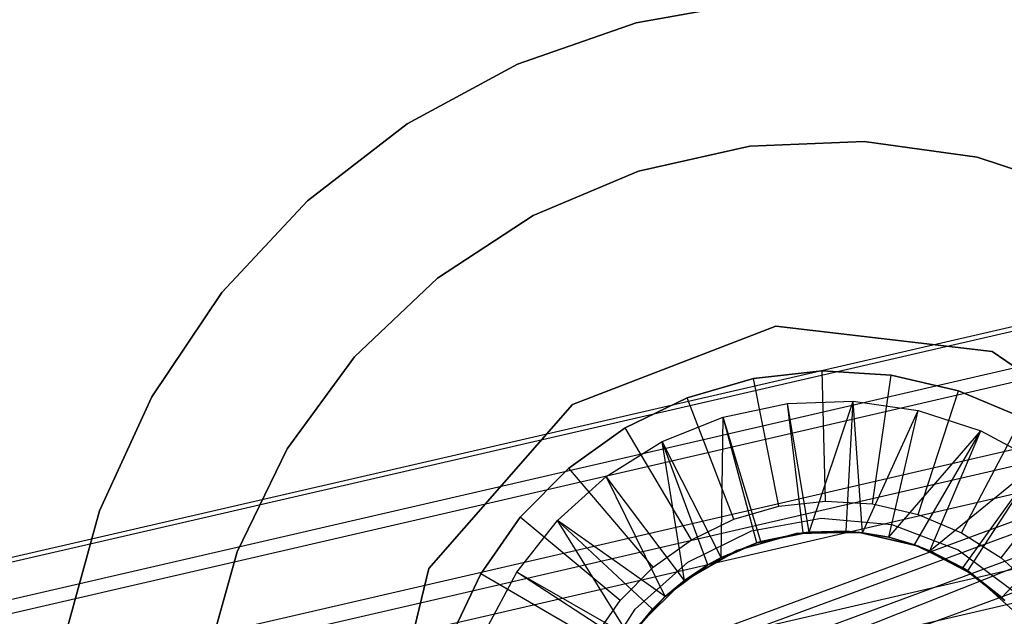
# Model space of a CAD drawing. Extents: x -38.3 to -0.1, y -39.1 to 0.
# Tile 98 of 256: x -19.422 to -19.124, y -19.486 to -19.306. Entities that reach past the tile are written whole.
import ezdxf

# ---------------------------------------------------------------- set-up
doc = ezdxf.new("R2010")
doc.units = 0
doc.header["$MEASUREMENT"] = 0
doc.layers.get('0').update_dxf_attribs({"color": 13, "linetype": 'CONTINUOUS'})

# ---------------------------------------------------------------- blocks, each defined once
blk = doc.blocks.new('ORTO_XII_A_STL')
at = {"color": 0}
for p, q in [((19.35421, 20.16517, 66.99075), (19.39165, 20.17176, 66.99075)), ((19.39165, 20.17176, 66.91201), (19.35421, 20.16517, 66.91201)), ((19.35421, 20.16517, 66.99075), (19.39165, 20.17176, 66.99075)), ((19.39165, 20.17176, 66.91201), (19.35421, 20.16517, 66.91201)), ((19.31831, 20.15265, 66.99075), (19.35421, 20.16517, 66.99075)), ((19.35421, 20.16517, 66.91201), (19.31831, 20.15265, 66.91201)), ((19.31831, 20.15265, 66.99075), (19.35421, 20.16517, 66.99075)), ((19.35421, 20.16517, 66.91201), (19.31831, 20.15265, 66.91201)), ((19.35421, 20.16517, 66.99075), (19.35421, 20.16517, 66.91201)), ((19.35421, 20.16517, 66.99075), (19.35421, 20.16517, 66.91201)), ((19.28489, 20.13454, 66.99075), (19.31831, 20.15265, 66.99075)), ((19.31831, 20.15265, 66.91201), (19.28489, 20.13454, 66.91201)), ((19.28489, 20.13454, 66.99075), (19.31831, 20.15265, 66.99075)), ((19.31831, 20.15265, 66.91201), (19.28489, 20.13454, 66.91201)), ((19.31831, 20.15265, 66.99075), (19.31831, 20.15265, 66.91201)), ((19.31831, 20.15265, 66.99075), (19.31831, 20.15265, 66.91201)), ((19.2548, 20.1113, 66.99075), (19.28489, 20.13454, 66.99075)), ((19.28489, 20.13454, 66.91201), (19.2548, 20.1113, 66.91201)), ((19.2548, 20.1113, 66.99075), (19.28489, 20.13454, 66.99075)), ((19.28489, 20.13454, 66.91201), (19.2548, 20.1113, 66.91201)), ((19.28489, 20.13454, 66.99075), (19.28489, 20.13454, 66.91201)), ((19.28489, 20.13454, 66.99075), (19.28489, 20.13454, 66.91201)), ((19.3549, 20.12029, 66.99075), (19.38865, 20.12785, 66.99075)), ((19.38865, 20.12785, 67.57342), (19.3549, 20.12029, 67.57342)), ((19.38865, 20.12785, 67.57342), (19.3549, 20.12029, 67.57342)), ((19.3549, 20.12029, 66.99075), (19.38865, 20.12785, 66.99075)), ((19.38865, 20.12785, 66.99075), (19.4232, 20.12926, 66.99075)), ((19.4232, 20.12926, 67.57342), (19.38865, 20.12785, 67.57342)), ((19.4232, 20.12926, 67.57342), (19.38865, 20.12785, 67.57342)), ((19.38865, 20.12785, 66.99075), (19.4232, 20.12926, 66.99075)), ((19.38865, 20.12785, 67.57342), (19.38865, 20.12785, 66.99075)), ((19.38865, 20.12785, 67.57342), (19.38865, 20.12785, 66.99075)), ((19.4232, 20.12926, 66.99075), (19.45746, 20.12448, 66.99075)), ((19.45746, 20.12448, 67.57342), (19.4232, 20.12926, 67.57342)), ((19.4232, 20.12926, 67.57342), (19.4232, 20.12926, 66.99075)), ((19.45746, 20.12448, 67.57342), (19.4232, 20.12926, 67.57342)), ((19.4232, 20.12926, 66.99075), (19.45746, 20.12448, 66.99075)), ((19.4232, 20.12926, 67.57342), (19.4232, 20.12926, 66.99075)), ((19.45746, 20.12448, 66.99075), (19.4903, 20.11366, 66.99075)), ((19.4903, 20.11366, 67.57342), (19.45746, 20.12448, 67.57342)), ((19.45746, 20.12448, 67.57342), (19.45746, 20.12448, 66.99075)), ((19.4903, 20.11366, 67.57342), (19.45746, 20.12448, 67.57342)), ((19.45746, 20.12448, 66.99075), (19.4903, 20.11366, 66.99075)), ((19.45746, 20.12448, 67.57342), (19.45746, 20.12448, 66.99075)), ((19.66796, 20.11929, 24.59814), (18.92393, 19.9476, 27.73382)), ((19.66796, 20.11929, 24.59814), (18.92393, 19.9476, 27.73382)), ((19.32304, 20.10682, 66.99075), (19.3549, 20.12029, 66.99075)), ((19.3549, 20.12029, 67.57342), (19.32304, 20.10682, 67.57342)), ((19.3549, 20.12029, 67.57342), (19.32304, 20.10682, 67.57342)), ((19.32304, 20.10682, 66.99075), (19.3549, 20.12029, 66.99075)), ((19.3549, 20.12029, 67.57342), (19.3549, 20.12029, 66.99075)), ((19.3549, 20.12029, 67.57342), (19.3549, 20.12029, 66.99075)), ((19.70545, 20.1153, 24.60659), (18.96138, 19.9436, 27.74216)), ((19.70545, 20.1153, 24.60659), (18.96138, 19.9436, 27.74216)), ((19.22883, 20.08354, 66.99075), (19.2548, 20.1113, 66.99075)), ((19.2548, 20.1113, 66.91201), (19.22883, 20.08354, 66.91201)), ((19.22883, 20.08354, 66.99075), (19.2548, 20.1113, 66.99075)), ((19.2548, 20.1113, 66.91201), (19.22883, 20.08354, 66.91201)), ((19.2548, 20.1113, 66.99075), (19.2548, 20.1113, 66.91201)), ((19.2548, 20.1113, 66.99075), (19.2548, 20.1113, 66.91201)), ((19.62999, 20.10913, 24.58887), (18.88601, 19.93744, 27.7246)), ((19.62999, 20.10913, 24.58887), (18.88601, 19.93744, 27.7246)), ((19.2941, 20.08789, 66.99075), (19.32304, 20.10682, 66.99075)), ((19.32304, 20.10682, 67.57342), (19.2941, 20.08789, 67.57342)), ((19.32304, 20.10682, 67.57342), (19.2941, 20.08789, 67.57342)), ((19.2941, 20.08789, 66.99075), (19.32304, 20.10682, 66.99075)), ((19.32304, 20.10682, 67.57342), (19.32304, 20.10682, 66.99075)), ((19.32304, 20.10682, 67.57342), (19.32304, 20.10682, 66.99075)), ((19.73925, 20.09849, 24.61355), (18.99518, 19.92679, 27.74894)), ((19.73925, 20.09849, 24.61355), (18.99518, 19.92679, 27.74894)), ((19.59909, 20.08653, 24.5806), (18.85518, 19.91486, 27.7163)), ((19.59909, 20.08653, 24.5806), (18.85518, 19.91486, 27.7163)), ((19.26901, 20.06409, 66.99075), (19.2941, 20.08789, 66.99075)), ((19.2941, 20.08789, 67.57342), (19.26901, 20.06409, 67.57342)), ((19.2941, 20.08789, 67.57342), (19.26901, 20.06409, 67.57342)), ((19.26901, 20.06409, 66.99075), (19.2941, 20.08789, 66.99075)), ((19.2941, 20.08789, 67.57342), (19.2941, 20.08789, 66.99075)), ((19.2941, 20.08789, 67.57342), (19.2941, 20.08789, 66.99075)), ((19.20766, 20.05197, 66.99075), (19.22883, 20.08354, 66.99075)), ((19.22883, 20.08354, 66.91201), (19.20766, 20.05197, 66.91201)), ((19.20766, 20.05197, 66.99075), (19.22883, 20.08354, 66.99075)), ((19.22883, 20.08354, 66.91201), (19.20766, 20.05197, 66.91201)), ((19.22883, 20.08354, 66.99075), (19.22883, 20.08354, 66.91201)), ((19.22883, 20.08354, 66.99075), (19.22883, 20.08354, 66.91201)), ((18.84705, 19.78147, 49.18893), (19.64153, 20.07438, 55.31332)), ((18.84705, 19.78147, 49.18893), (19.64153, 20.07438, 55.31332)), ((19.33495, 20.04961, 66.81358), (19.39651, 20.07329, 66.81358)), ((19.39651, 20.07329, 66.78209), (19.33495, 20.04961, 66.78209)), ((19.39651, 20.07329, 66.78209), (19.33495, 20.04961, 66.78209)), ((19.33495, 20.04961, 66.81358), (19.39651, 20.07329, 66.81358)), ((19.39651, 20.07329, 66.81358), (19.46202, 20.06565, 66.81358)), ((19.46202, 20.06565, 66.78209), (19.39651, 20.07329, 66.78209)), ((19.39651, 20.07329, 66.78209), (19.39651, 20.07329, 66.81358)), ((19.39651, 20.07329, 66.78209), (19.39651, 20.07329, 66.81358)), ((19.46202, 20.06565, 66.78209), (19.39651, 20.07329, 66.78209)), ((19.39651, 20.07329, 66.81358), (19.46202, 20.06565, 66.81358)), ((18.88511, 19.77772, 49.1842), (19.67969, 20.07065, 55.30881)), ((18.88511, 19.77772, 49.1842), (19.67969, 20.07065, 55.30881)), ((19.76698, 20.06864, 24.61845), (19.02294, 19.89694, 27.75363)), ((19.76698, 20.06864, 24.61845), (19.02294, 19.89694, 27.75363)), ((19.46202, 20.06565, 66.81358), (19.51648, 20.02845, 66.81358)), ((19.51648, 20.02845, 66.78209), (19.46202, 20.06565, 66.78209)), ((19.46202, 20.06565, 66.78209), (19.46202, 20.06565, 66.81358)), ((19.46202, 20.06565, 66.78209), (19.46202, 20.06565, 66.81358)), ((19.51648, 20.02845, 66.78209), (19.46202, 20.06565, 66.78209)), ((19.46202, 20.06565, 66.81358), (19.51648, 20.02845, 66.81358)), ((18.8085, 19.77105, 49.19425), (19.60294, 20.06396, 55.3187)), ((18.8085, 19.77105, 49.19425), (19.60294, 20.06396, 55.3187)), ((19.24857, 20.03619, 66.99075), (19.26901, 20.06409, 66.99075)), ((19.26901, 20.06409, 67.57342), (19.24857, 20.03619, 67.57342)), ((19.26901, 20.06409, 67.57342), (19.24857, 20.03619, 67.57342)), ((19.24857, 20.03619, 66.99075), (19.26901, 20.06409, 66.99075)), ((19.26901, 20.06409, 67.57342), (19.26901, 20.06409, 66.99075)), ((19.26901, 20.06409, 67.57342), (19.26901, 20.06409, 66.99075)), ((19.41053, 20.05977, 66.54193), (19.38976, 20.05745, 66.54193)), ((19.38976, 20.05745, 66.89626), (19.41053, 20.05977, 66.89626)), ((19.38976, 20.05745, 66.89626), (19.41053, 20.05977, 66.89626)), ((19.41053, 20.05977, 66.54193), (19.38976, 20.05745, 66.54193)), ((19.4314, 20.05854, 66.54193), (19.41053, 20.05977, 66.54193)), ((19.41053, 20.05977, 66.54193), (19.41053, 20.05977, 66.89626)), ((19.41053, 20.05977, 66.89626), (19.4314, 20.05854, 66.89626)), ((19.41053, 20.05977, 66.54193), (19.41053, 20.05977, 66.89626)), ((19.41053, 20.05977, 66.89626), (19.4314, 20.05854, 66.89626)), ((19.41157, 20.02041, 66.50256), (19.41053, 20.05977, 66.54193)), ((19.4314, 20.05854, 66.54193), (19.41053, 20.05977, 66.54193)), ((19.41157, 20.02041, 66.50256), (19.41053, 20.05977, 66.54193)), ((19.57893, 20.05647, 24.57443), (18.83507, 19.88482, 27.71003)), ((19.57893, 20.05647, 24.57443), (18.83507, 19.88482, 27.71003)), ((19.38976, 20.05745, 66.54193), (19.36968, 20.05165, 66.54193)), ((19.36968, 20.05165, 66.89626), (19.38976, 20.05745, 66.89626)), ((19.36968, 20.05165, 66.89626), (19.38976, 20.05745, 66.89626)), ((19.38976, 20.05745, 66.54193), (19.36968, 20.05165, 66.54193)), ((19.38976, 20.05745, 66.54193), (19.38976, 20.05745, 66.89626)), ((19.38976, 20.05745, 66.54193), (19.38976, 20.05745, 66.89626)), ((19.39743, 20.01883, 66.50256), (19.38976, 20.05745, 66.54193)), ((19.39743, 20.01883, 66.50256), (19.38976, 20.05745, 66.54193)), ((19.42577, 20.01958, 66.50256), (19.4314, 20.05854, 66.54193)), ((19.42577, 20.01958, 66.50256), (19.4314, 20.05854, 66.54193)), ((19.45176, 20.05381, 66.54193), (19.4314, 20.05854, 66.54193)), ((19.4314, 20.05854, 66.54193), (19.4314, 20.05854, 66.89626)), ((19.4314, 20.05854, 66.89626), (19.45176, 20.05381, 66.89626)), ((19.4314, 20.05854, 66.54193), (19.4314, 20.05854, 66.89626)), ((19.4314, 20.05854, 66.89626), (19.45176, 20.05381, 66.89626)), ((19.45176, 20.05381, 66.54193), (19.4314, 20.05854, 66.54193)), ((19.43962, 20.01636, 66.50256), (19.45176, 20.05381, 66.54193)), ((19.43962, 20.01636, 66.50256), (19.45176, 20.05381, 66.54193)), ((19.47102, 20.04571, 66.54193), (19.45176, 20.05381, 66.54193)), ((19.45176, 20.05381, 66.54193), (19.45176, 20.05381, 66.89626)), ((19.45176, 20.05381, 66.89626), (19.47102, 20.04571, 66.89626)), ((19.45176, 20.05381, 66.54193), (19.45176, 20.05381, 66.89626)), ((19.45176, 20.05381, 66.89626), (19.47102, 20.04571, 66.89626)), ((19.47102, 20.04571, 66.54193), (19.45176, 20.05381, 66.54193)), ((19.19182, 20.01741, 66.99075), (19.20766, 20.05197, 66.99075)), ((19.20766, 20.05197, 66.91201), (19.19182, 20.01741, 66.91201)), ((19.19182, 20.01741, 66.99075), (19.20766, 20.05197, 66.99075)), ((19.20766, 20.05197, 66.91201), (19.19182, 20.01741, 66.91201)), ((19.20766, 20.05197, 66.99075), (19.20766, 20.05197, 66.91201)), ((19.20766, 20.05197, 66.99075), (19.20766, 20.05197, 66.91201)), ((19.36968, 20.05165, 66.54193), (19.35087, 20.04254, 66.54193)), ((19.35087, 20.04254, 66.89626), (19.36968, 20.05165, 66.89626)), ((19.35087, 20.04254, 66.89626), (19.36968, 20.05165, 66.89626)), ((19.36968, 20.05165, 66.54193), (19.35087, 20.04254, 66.54193)), ((19.36968, 20.05165, 66.54193), (19.36968, 20.05165, 66.89626)), ((19.36968, 20.05165, 66.54193), (19.36968, 20.05165, 66.89626)), ((19.38377, 20.01489, 66.50256), (19.36968, 20.05165, 66.54193)), ((19.38377, 20.01489, 66.50256), (19.36968, 20.05165, 66.54193)), ((19.40003, 20.04992, 66.89626), (19.41992, 20.05059, 66.89626)), ((19.40003, 20.04992, 66.89626), (19.41992, 20.05059, 66.89626)), ((19.40656, 20.01103, 66.85689), (19.41992, 20.05059, 66.89626)), ((19.40656, 20.01103, 66.85689), (19.41992, 20.05059, 66.89626)), ((19.4178, 20.01127, 66.85689), (19.41992, 20.05059, 66.89626)), ((19.4178, 20.01127, 66.85689), (19.41992, 20.05059, 66.89626)), ((19.41992, 20.05059, 66.89626), (19.43963, 20.04779, 66.89626)), ((19.42274, 20.01084, 66.85689), (19.41992, 20.05059, 66.89626)), ((19.42274, 20.01084, 66.85689), (19.41992, 20.05059, 66.89626)), ((19.41992, 20.05059, 66.89626), (19.43963, 20.04779, 66.89626)), ((19.5752, 20.0471, 24.5731), (18.83137, 19.87545, 27.70866)), ((19.5752, 20.0471, 24.5731), (18.83137, 19.87545, 27.70866)), ((19.29146, 20.00003, 66.81358), (19.33495, 20.04961, 66.81358)), ((19.33495, 20.04961, 66.78209), (19.29146, 20.00003, 66.78209)), ((19.33495, 20.04961, 66.78209), (19.29146, 20.00003, 66.78209)), ((19.29146, 20.00003, 66.81358), (19.33495, 20.04961, 66.81358)), ((19.33495, 20.04961, 66.78209), (19.33495, 20.04961, 66.81358)), ((19.33495, 20.04961, 66.78209), (19.33495, 20.04961, 66.81358)), ((19.38056, 20.04581, 66.89626), (19.40003, 20.04992, 66.89626)), ((19.38056, 20.04581, 66.89626), (19.40003, 20.04992, 66.89626)), ((19.40477, 20.01084, 66.85689), (19.40003, 20.04992, 66.89626)), ((19.40477, 20.01084, 66.85689), (19.40003, 20.04992, 66.89626)), ((19.40656, 20.01103, 66.85689), (19.40003, 20.04992, 66.89626)), ((19.40656, 20.01103, 66.85689), (19.40003, 20.04992, 66.89626)), ((19.42274, 20.01084, 66.85689), (19.43963, 20.04779, 66.89626)), ((19.42274, 20.01084, 66.85689), (19.43963, 20.04779, 66.89626)), ((19.43071, 20.00944, 66.85689), (19.43963, 20.04779, 66.89626)), ((19.43071, 20.00944, 66.85689), (19.43963, 20.04779, 66.89626)), ((19.43963, 20.04779, 66.89626), (19.45855, 20.04161, 66.89626)), ((19.43963, 20.04779, 66.89626), (19.45855, 20.04161, 66.89626)), ((19.3621, 20.03839, 66.89626), (19.38056, 20.04581, 66.89626)), ((19.3621, 20.03839, 66.89626), (19.38056, 20.04581, 66.89626)), ((19.37992, 20.00328, 66.85689), (19.38056, 20.04581, 66.89626)), ((19.37992, 20.00328, 66.85689), (19.38056, 20.04581, 66.89626)), ((19.39072, 20.00774, 66.85689), (19.38056, 20.04581, 66.89626)), ((19.39072, 20.00774, 66.85689), (19.38056, 20.04581, 66.89626)), ((19.39201, 20.00815, 66.85689), (19.38056, 20.04581, 66.89626)), ((19.39201, 20.00815, 66.85689), (19.38056, 20.04581, 66.89626)), ((19.45273, 20.01084, 66.50256), (19.47102, 20.04571, 66.54193)), ((19.45273, 20.01084, 66.50256), (19.47102, 20.04571, 66.54193)), ((18.75669, 19.71804, 49.20284), (19.57158, 20.04116, 55.32392)), ((18.75669, 19.71804, 49.20284), (19.57158, 20.04116, 55.32392)), ((18.77714, 19.74824, 49.1991), (19.57158, 20.04116, 55.32392)), ((18.77714, 19.74824, 49.1991), (19.57158, 20.04116, 55.32392)), ((19.35087, 20.04254, 66.54193), (19.33386, 20.03039, 66.54193)), ((19.33386, 20.03039, 66.89626), (19.35087, 20.04254, 66.89626)), ((19.33386, 20.03039, 66.89626), (19.35087, 20.04254, 66.89626)), ((19.35087, 20.04254, 66.54193), (19.33386, 20.03039, 66.54193)), ((19.35087, 20.04254, 66.54193), (19.35087, 20.04254, 66.89626)), ((19.35087, 20.04254, 66.54193), (19.35087, 20.04254, 66.89626)), ((19.37097, 20.00869, 66.50256), (19.35087, 20.04254, 66.54193)), ((19.37097, 20.00869, 66.50256), (19.35087, 20.04254, 66.54193)), ((19.43071, 20.00944, 66.85689), (19.45855, 20.04161, 66.89626)), ((19.43071, 20.00944, 66.85689), (19.45855, 20.04161, 66.89626)), ((19.43849, 20.00718, 66.85689), (19.45855, 20.04161, 66.89626)), ((19.43849, 20.00718, 66.85689), (19.45855, 20.04161, 66.89626)), ((19.44311, 20.00539, 66.85689), (19.45855, 20.04161, 66.89626)), ((19.44311, 20.00539, 66.85689), (19.45855, 20.04161, 66.89626)), ((19.45855, 20.04161, 66.89626), (19.4761, 20.03224, 66.89626)), ((19.45855, 20.04161, 66.89626), (19.4761, 20.03224, 66.89626)), ((19.3452, 20.02787, 66.89626), (19.3621, 20.03839, 66.89626)), ((19.3452, 20.02787, 66.89626), (19.3621, 20.03839, 66.89626)), ((19.36885, 19.99639, 66.85689), (19.3621, 20.03839, 66.89626)), ((19.37597, 20.00112, 66.85689), (19.3621, 20.03839, 66.89626)), ((19.36885, 19.99639, 66.85689), (19.3621, 20.03839, 66.89626)), ((19.37597, 20.00112, 66.85689), (19.3621, 20.03839, 66.89626)), ((19.37992, 20.00328, 66.85689), (19.3621, 20.03839, 66.89626)), ((19.37992, 20.00328, 66.85689), (19.3621, 20.03839, 66.89626)), ((19.23344, 20.00509, 66.99075), (19.24857, 20.03619, 66.99075)), ((19.24857, 20.03619, 67.57342), (19.23344, 20.00509, 67.57342)), ((19.24857, 20.03619, 67.57342), (19.23344, 20.00509, 67.57342)), ((19.23344, 20.00509, 66.99075), (19.24857, 20.03619, 66.99075)), ((19.24857, 20.03619, 67.57342), (19.24857, 20.03619, 66.99075)), ((19.24857, 20.03619, 67.57342), (19.24857, 20.03619, 66.99075)), ((19.44311, 20.00539, 66.85689), (19.4761, 20.03224, 66.89626)), ((19.44311, 20.00539, 66.85689), (19.4761, 20.03224, 66.89626)), ((19.45309, 20.00022, 66.85689), (19.4761, 20.03224, 66.89626)), ((19.45309, 20.00022, 66.85689), (19.4761, 20.03224, 66.89626)), ((19.45461, 19.99925, 66.85689), (19.4761, 20.03224, 66.89626)), ((19.45461, 19.99925, 66.85689), (19.4761, 20.03224, 66.89626)), ((19.46472, 20.00319, 66.50256), (19.48864, 20.03446, 66.54193)), ((19.46472, 20.00319, 66.50256), (19.48864, 20.03446, 66.54193)), ((19.33386, 20.03039, 66.54193), (19.31916, 20.01553, 66.54193)), ((19.31916, 20.01553, 66.89626), (19.33386, 20.03039, 66.89626)), ((19.31916, 20.01553, 66.89626), (19.33386, 20.03039, 66.89626)), ((19.33386, 20.03039, 66.54193), (19.31916, 20.01553, 66.54193)), ((19.33386, 20.03039, 66.54193), (19.33386, 20.03039, 66.89626)), ((19.33386, 20.03039, 66.54193), (19.33386, 20.03039, 66.89626)), ((19.3594, 20.00042, 66.50256), (19.33386, 20.03039, 66.54193)), ((19.3594, 20.00042, 66.50256), (19.33386, 20.03039, 66.54193)), ((19.33039, 20.01457, 66.89626), (19.3452, 20.02787, 66.89626)), ((19.33039, 20.01457, 66.89626), (19.3452, 20.02787, 66.89626)), ((19.36298, 19.99149, 66.85689), (19.3452, 20.02787, 66.89626)), ((19.36298, 19.99149, 66.85689), (19.3452, 20.02787, 66.89626)), ((19.36885, 19.99639, 66.85689), (19.3452, 20.02787, 66.89626)), ((19.36885, 19.99639, 66.85689), (19.3452, 20.02787, 66.89626)), ((19.39743, 20.01883, 66.50256), (19.41157, 20.02041, 66.50256)), ((19.39743, 20.01883, 66.50256), (19.41157, 20.02041, 66.50256)), ((19.41157, 20.02041, 66.50256), (19.42577, 20.01958, 66.50256)), ((19.41157, 20.02041, 66.50256), (19.42577, 20.01958, 66.50256)), ((19.18172, 19.98076, 66.99075), (19.19182, 20.01741, 66.99075)), ((19.19182, 20.01741, 66.91201), (19.18172, 19.98076, 66.91201)), ((19.18172, 19.98076, 66.99075), (19.19182, 20.01741, 66.99075)), ((19.19182, 20.01741, 66.91201), (19.18172, 19.98076, 66.91201)), ((19.19182, 20.01741, 66.99075), (19.19182, 20.01741, 66.91201)), ((19.19182, 20.01741, 66.99075), (19.19182, 20.01741, 66.91201)), ((19.38377, 20.01489, 66.50256), (19.39743, 20.01883, 66.50256)), ((19.38377, 20.01489, 66.50256), (19.39743, 20.01883, 66.50256)), ((19.42577, 20.01958, 66.50256), (19.43962, 20.01636, 66.50256)), ((19.42577, 20.01958, 66.50256), (19.43962, 20.01636, 66.50256)), ((19.46487, 19.99121, 66.85689), (19.49177, 20.01996, 66.89626)), ((19.46487, 19.99121, 66.85689), (19.49177, 20.01996, 66.89626)), ((19.31916, 20.01553, 66.54193), (19.30718, 19.99841, 66.54193)), ((19.30718, 19.99841, 66.89626), (19.31916, 20.01553, 66.89626)), ((19.30718, 19.99841, 66.89626), (19.31916, 20.01553, 66.89626)), ((19.31916, 20.01553, 66.54193), (19.30718, 19.99841, 66.54193)), ((19.31812, 19.99891, 66.89626), (19.33039, 20.01457, 66.89626)), ((19.31812, 19.99891, 66.89626), (19.33039, 20.01457, 66.89626)), ((19.31916, 20.01553, 66.54193), (19.31916, 20.01553, 66.89626)), ((19.31916, 20.01553, 66.54193), (19.31916, 20.01553, 66.89626)), ((19.34939, 19.99031, 66.50256), (19.31916, 20.01553, 66.54193)), ((19.34939, 19.99031, 66.50256), (19.31916, 20.01553, 66.54193)), ((19.35236, 19.97928, 66.85689), (19.33039, 20.01457, 66.89626)), ((19.35915, 19.98768, 66.85689), (19.33039, 20.01457, 66.89626)), ((19.35236, 19.97928, 66.85689), (19.33039, 20.01457, 66.89626)), ((19.35915, 19.98768, 66.85689), (19.33039, 20.01457, 66.89626)), ((19.36298, 19.99149, 66.85689), (19.33039, 20.01457, 66.89626)), ((19.36298, 19.99149, 66.85689), (19.33039, 20.01457, 66.89626)), ((19.37097, 20.00869, 66.50256), (19.38377, 20.01489, 66.50256)), ((19.37097, 20.00869, 66.50256), (19.38377, 20.01489, 66.50256)), ((19.38916, 20.01137, 67.57342), (19.41025, 20.01524, 67.57342)), ((19.38916, 20.01137, 66.99075), (19.41025, 20.01524, 66.99075)), ((19.38916, 20.01137, 67.57342), (19.41025, 20.01524, 67.57342)), ((19.38916, 20.01137, 66.99075), (19.41025, 20.01524, 66.99075)), ((19.41025, 20.01524, 67.57342), (19.4316, 20.01328, 67.57342)), ((19.41025, 20.01524, 66.99075), (19.41025, 20.01524, 67.57342)), ((19.41025, 20.01524, 66.99075), (19.41025, 20.01524, 67.57342)), ((19.41025, 20.01524, 66.99075), (19.4316, 20.01328, 66.99075)), ((19.41025, 20.01524, 67.57342), (19.4316, 20.01328, 67.57342)), ((19.41025, 20.01524, 66.99075), (19.4316, 20.01328, 66.99075)), ((19.43962, 20.01636, 66.50256), (19.45273, 20.01084, 66.50256)), ((19.43962, 20.01636, 66.50256), (19.45273, 20.01084, 66.50256)), ((19.5691, 20.01269, 24.56996), (18.82532, 19.84106, 27.70537)), ((19.5691, 20.01269, 24.56996), (18.82532, 19.84106, 27.70537)), ((19.36989, 20.00196, 67.57342), (19.38916, 20.01137, 67.57342)), ((19.36989, 20.00196, 66.99075), (19.38916, 20.01137, 66.99075)), ((19.36989, 20.00196, 67.57342), (19.38916, 20.01137, 67.57342)), ((19.36989, 20.00196, 66.99075), (19.38916, 20.01137, 66.99075)), ((19.38916, 20.01137, 66.99075), (19.38916, 20.01137, 67.57342)), ((19.38916, 20.01137, 66.99075), (19.38916, 20.01137, 67.57342)), ((19.4316, 20.01328, 67.57342), (19.45164, 20.00562, 67.57342)), ((19.4316, 20.01328, 67.57342), (19.4316, 20.01328, 66.99075)), ((19.4316, 20.01328, 66.99075), (19.45164, 20.00562, 66.99075)), ((19.4316, 20.01328, 67.57342), (19.45164, 20.00562, 67.57342)), ((19.4316, 20.01328, 67.57342), (19.4316, 20.01328, 66.99075)), ((19.4316, 20.01328, 66.99075), (19.45164, 20.00562, 66.99075)), ((19.3594, 20.00042, 66.50256), (19.37097, 20.00869, 66.50256)), ((19.3594, 20.00042, 66.50256), (19.37097, 20.00869, 66.50256)), ((19.4027, 20.01056, 66.61585), (19.38465, 20.00548, 66.61585)), ((19.38465, 20.00548, 67.32845), (19.4027, 20.01056, 67.32845)), ((19.4027, 20.01056, 66.61585), (19.38465, 20.00548, 66.61585)), ((19.38465, 20.00548, 67.32845), (19.4027, 20.01056, 67.32845)), ((19.39072, 20.00774, 66.54193), (19.40656, 20.01103, 66.54193)), ((19.39072, 20.00774, 66.54193), (19.40656, 20.01103, 66.54193)), ((19.39201, 20.00815, 66.85689), (19.40656, 20.01103, 66.54193)), ((19.39201, 20.00815, 66.85689), (19.40656, 20.01103, 66.54193)), ((19.40477, 20.01084, 66.85689), (19.39201, 20.00815, 66.85689)), ((19.40477, 20.01084, 66.85689), (19.39201, 20.00815, 66.85689)), ((19.42145, 20.01099, 66.61585), (19.4027, 20.01056, 66.61585)), ((19.4027, 20.01056, 67.32845), (19.42145, 20.01099, 67.32845)), ((19.42145, 20.01099, 66.61585), (19.4027, 20.01056, 66.61585)), ((19.4027, 20.01056, 67.32845), (19.42145, 20.01099, 67.32845)), ((19.4027, 20.01056, 66.61585), (19.4027, 20.01056, 67.32845)), ((19.4027, 20.01056, 66.61585), (19.4027, 20.01056, 67.32845)), ((19.40656, 20.01103, 66.85689), (19.40477, 20.01084, 66.85689)), ((19.40477, 20.01084, 66.85689), (19.40656, 20.01103, 66.54193)), ((19.40477, 20.01084, 66.85689), (19.40656, 20.01103, 66.54193)), ((19.40656, 20.01103, 66.85689), (19.40477, 20.01084, 66.85689)), ((19.40656, 20.01103, 66.54193), (19.4178, 20.01127, 66.85689)), ((19.4178, 20.01127, 66.85689), (19.40656, 20.01103, 66.85689)), ((19.40656, 20.01103, 66.54193), (19.4178, 20.01127, 66.85689)), ((19.4178, 20.01127, 66.85689), (19.40656, 20.01103, 66.85689)), ((19.40656, 20.01103, 66.85689), (19.40656, 20.01103, 66.54193)), ((19.40656, 20.01103, 66.54193), (19.42274, 20.01084, 66.54193)), ((19.40656, 20.01103, 66.85689), (19.40656, 20.01103, 66.54193)), ((19.40656, 20.01103, 66.54193), (19.42274, 20.01084, 66.54193)), ((19.42274, 20.01084, 66.54193), (19.4178, 20.01127, 66.85689)), ((19.42274, 20.01084, 66.54193), (19.4178, 20.01127, 66.85689)), ((19.42274, 20.01084, 66.85689), (19.4178, 20.01127, 66.85689)), ((19.42274, 20.01084, 66.85689), (19.4178, 20.01127, 66.85689)), ((19.43971, 20.00674, 66.61585), (19.42145, 20.01099, 66.61585)), ((19.42145, 20.01099, 66.61585), (19.42145, 20.01099, 67.32845)), ((19.42145, 20.01099, 67.32845), (19.43971, 20.00674, 67.32845)), ((19.42145, 20.01099, 66.61585), (19.42145, 20.01099, 67.32845)), ((19.43971, 20.00674, 66.61585), (19.42145, 20.01099, 66.61585)), ((19.42145, 20.01099, 67.32845), (19.43971, 20.00674, 67.32845)), ((19.43071, 20.00944, 66.85689), (19.42274, 20.01084, 66.85689)), ((19.42274, 20.01084, 66.54193), (19.42274, 20.01084, 66.85689)), ((19.42274, 20.01084, 66.54193), (19.43071, 20.00944, 66.54193)), ((19.42274, 20.01084, 66.54193), (19.42274, 20.01084, 66.85689)), ((19.42274, 20.01084, 66.54193), (19.43071, 20.00944, 66.54193)), ((19.43071, 20.00944, 66.85689), (19.42274, 20.01084, 66.85689)), ((19.43849, 20.00718, 66.85689), (19.43071, 20.00944, 66.85689)), ((19.43071, 20.00944, 66.85689), (19.43071, 20.00944, 66.54193)), ((19.43071, 20.00944, 66.54193), (19.43849, 20.00718, 66.54193)), ((19.43071, 20.00944, 66.85689), (19.43071, 20.00944, 66.54193)), ((19.43071, 20.00944, 66.54193), (19.43849, 20.00718, 66.54193)), ((19.43849, 20.00718, 66.85689), (19.43071, 20.00944, 66.85689)), ((19.45273, 20.01084, 66.50256), (19.46472, 20.00319, 66.50256)), ((19.45273, 20.01084, 66.50256), (19.46472, 20.00319, 66.50256)), ((19.38465, 20.00548, 66.61585), (19.36843, 19.99607, 66.61585)), ((19.36843, 19.99607, 67.32845), (19.38465, 20.00548, 67.32845)), ((19.38465, 20.00548, 66.61585), (19.36843, 19.99607, 66.61585)), ((19.36843, 19.99607, 67.32845), (19.38465, 20.00548, 67.32845)), ((19.37597, 20.00112, 66.54193), (19.39072, 20.00774, 66.54193)), ((19.37597, 20.00112, 66.54193), (19.39072, 20.00774, 66.54193)), ((19.39072, 20.00774, 66.85689), (19.37992, 20.00328, 66.85689)), ((19.37992, 20.00328, 66.85689), (19.39072, 20.00774, 66.54193)), ((19.37992, 20.00328, 66.85689), (19.39072, 20.00774, 66.54193)), ((19.39072, 20.00774, 66.85689), (19.37992, 20.00328, 66.85689)), ((19.38465, 20.00548, 66.61585), (19.38465, 20.00548, 67.32845)), ((19.38465, 20.00548, 66.61585), (19.38465, 20.00548, 67.32845)), ((19.39201, 20.00815, 66.85689), (19.39072, 20.00774, 66.54193)), ((19.39201, 20.00815, 66.85689), (19.39072, 20.00774, 66.85689)), ((19.39201, 20.00815, 66.85689), (19.39072, 20.00774, 66.54193)), ((19.39201, 20.00815, 66.85689), (19.39072, 20.00774, 66.85689)), ((19.39072, 20.00774, 66.85689), (19.39072, 20.00774, 66.54193)), ((19.39072, 20.00774, 66.85689), (19.39072, 20.00774, 66.54193)), ((19.44311, 20.00539, 66.85689), (19.43849, 20.00718, 66.54193)), ((19.43849, 20.00718, 66.54193), (19.45309, 20.00022, 66.54193)), ((19.44311, 20.00539, 66.85689), (19.43849, 20.00718, 66.54193)), ((19.44311, 20.00539, 66.85689), (19.43849, 20.00718, 66.85689)), ((19.43849, 20.00718, 66.85689), (19.43849, 20.00718, 66.54193)), ((19.43849, 20.00718, 66.85689), (19.43849, 20.00718, 66.54193)), ((19.43849, 20.00718, 66.54193), (19.45309, 20.00022, 66.54193)), ((19.44311, 20.00539, 66.85689), (19.43849, 20.00718, 66.85689)), ((19.45634, 19.99809, 66.61585), (19.43971, 20.00674, 66.61585)), ((19.43971, 20.00674, 66.61585), (19.43971, 20.00674, 67.32845)), ((19.43971, 20.00674, 67.32845), (19.45634, 19.99809, 67.32845)), ((19.43971, 20.00674, 66.61585), (19.43971, 20.00674, 67.32845)), ((19.45634, 19.99809, 66.61585), (19.43971, 20.00674, 66.61585)), ((19.43971, 20.00674, 67.32845), (19.45634, 19.99809, 67.32845)), ((19.45309, 20.00022, 66.85689), (19.44311, 20.00539, 66.85689)), ((19.44311, 20.00539, 66.85689), (19.45309, 20.00022, 66.54193)), ((19.44311, 20.00539, 66.85689), (19.45309, 20.00022, 66.54193)), ((19.45309, 20.00022, 66.85689), (19.44311, 20.00539, 66.85689)), ((19.45164, 20.00562, 67.57342), (19.46886, 19.99285, 67.57342)), ((19.45164, 20.00562, 66.99075), (19.45164, 20.00562, 67.57342)), ((19.45164, 20.00562, 66.99075), (19.45164, 20.00562, 67.57342)), ((19.45164, 20.00562, 66.99075), (19.46886, 19.99285, 66.99075)), ((19.45164, 20.00562, 67.57342), (19.46886, 19.99285, 67.57342)), ((19.45164, 20.00562, 66.99075), (19.46886, 19.99285, 66.99075)), ((19.2241, 19.97179, 66.99075), (19.23344, 20.00509, 66.99075)), ((19.23344, 20.00509, 67.57342), (19.2241, 19.97179, 67.57342)), ((19.23344, 20.00509, 67.57342), (19.2241, 19.97179, 67.57342)), ((19.2241, 19.97179, 66.99075), (19.23344, 20.00509, 66.99075)), ((19.23344, 20.00509, 67.57342), (19.23344, 20.00509, 66.99075)), ((19.23344, 20.00509, 67.57342), (19.23344, 20.00509, 66.99075)), ((19.37992, 20.00328, 66.85689), (19.37597, 20.00112, 66.54193)), ((19.37992, 20.00328, 66.85689), (19.37597, 20.00112, 66.85689)), ((19.37992, 20.00328, 66.85689), (19.37597, 20.00112, 66.54193)), ((19.37992, 20.00328, 66.85689), (19.37597, 20.00112, 66.85689)), ((19.46472, 20.00319, 66.50256), (19.47525, 19.99362, 66.50256)), ((19.46472, 20.00319, 66.50256), (19.47525, 19.99362, 66.50256)), ((19.27598, 19.93592, 66.81358), (19.29146, 20.00003, 66.81358)), ((19.29146, 20.00003, 66.78209), (19.27598, 19.93592, 66.78209)), ((19.29146, 20.00003, 66.78209), (19.27598, 19.93592, 66.78209)), ((19.27598, 19.93592, 66.81358), (19.29146, 20.00003, 66.81358)), ((19.29146, 20.00003, 66.78209), (19.29146, 20.00003, 66.81358)), ((19.29146, 20.00003, 66.78209), (19.29146, 20.00003, 66.81358)), ((19.34939, 19.99031, 66.50256), (19.3594, 20.00042, 66.50256)), ((19.34939, 19.99031, 66.50256), (19.3594, 20.00042, 66.50256)), ((19.35388, 19.98769, 67.57342), (19.36989, 20.00196, 67.57342)), ((19.35388, 19.98769, 66.99075), (19.36989, 20.00196, 66.99075)), ((19.35388, 19.98769, 67.57342), (19.36989, 20.00196, 67.57342)), ((19.35388, 19.98769, 66.99075), (19.36989, 20.00196, 66.99075)), ((19.36298, 19.99149, 66.54193), (19.37597, 20.00112, 66.54193)), ((19.36298, 19.99149, 66.54193), (19.37597, 20.00112, 66.54193)), ((19.37597, 20.00112, 66.85689), (19.36885, 19.99639, 66.85689)), ((19.36885, 19.99639, 66.85689), (19.37597, 20.00112, 66.54193)), ((19.36885, 19.99639, 66.85689), (19.37597, 20.00112, 66.54193)), ((19.37597, 20.00112, 66.85689), (19.36885, 19.99639, 66.85689)), ((19.36989, 20.00196, 66.99075), (19.36989, 20.00196, 67.57342)), ((19.36989, 20.00196, 66.99075), (19.36989, 20.00196, 67.57342)), ((19.37597, 20.00112, 66.85689), (19.37597, 20.00112, 66.54193)), ((19.37597, 20.00112, 66.85689), (19.37597, 20.00112, 66.54193)), ((19.46585, 19.99028, 66.85689), (19.45309, 20.00022, 66.54193)), ((19.45309, 20.00022, 66.54193), (19.46585, 19.99028, 66.54193)), ((19.46585, 19.99028, 66.85689), (19.45309, 20.00022, 66.54193)), ((19.46487, 19.99121, 66.85689), (19.45309, 20.00022, 66.54193)), ((19.46487, 19.99121, 66.85689), (19.45309, 20.00022, 66.54193)), ((19.45461, 19.99925, 66.85689), (19.45309, 20.00022, 66.54193)), ((19.45461, 19.99925, 66.85689), (19.45309, 20.00022, 66.85689)), ((19.45309, 20.00022, 66.85689), (19.45309, 20.00022, 66.54193)), ((19.45461, 19.99925, 66.85689), (19.45309, 20.00022, 66.54193)), ((19.45309, 20.00022, 66.85689), (19.45309, 20.00022, 66.54193)), ((19.45309, 20.00022, 66.54193), (19.46585, 19.99028, 66.54193)), ((19.45461, 19.99925, 66.85689), (19.45309, 20.00022, 66.85689)), ((19.30718, 19.99841, 66.54193), (19.29826, 19.9795, 66.54193)), ((19.29826, 19.9795, 66.89626), (19.30718, 19.99841, 66.89626)), ((19.29826, 19.9795, 66.89626), (19.30718, 19.99841, 66.89626)), ((19.30718, 19.99841, 66.54193), (19.29826, 19.9795, 66.54193)), ((19.30718, 19.99841, 66.54193), (19.30718, 19.99841, 66.89626)), ((19.30718, 19.99841, 66.54193), (19.30718, 19.99841, 66.89626)), ((19.34124, 19.97865, 66.50256), (19.30718, 19.99841, 66.54193)), ((19.34124, 19.97865, 66.50256), (19.30718, 19.99841, 66.54193)), ((19.30875, 19.98135, 66.89626), (19.31812, 19.99891, 66.89626)), ((19.30875, 19.98135, 66.89626), (19.31812, 19.99891, 66.89626)), ((19.3511, 19.97742, 66.85689), (19.31812, 19.99891, 66.89626)), ((19.3511, 19.97742, 66.85689), (19.31812, 19.99891, 66.89626)), ((19.35236, 19.97928, 66.85689), (19.31812, 19.99891, 66.89626)), ((19.35236, 19.97928, 66.85689), (19.31812, 19.99891, 66.89626)), ((19.46487, 19.99121, 66.85689), (19.45461, 19.99925, 66.85689)), ((19.46487, 19.99121, 66.85689), (19.45461, 19.99925, 66.85689)), ((19.4703, 19.98557, 66.61585), (19.45634, 19.99809, 66.61585)), ((19.45634, 19.99809, 66.61585), (19.45634, 19.99809, 67.32845)), ((19.45634, 19.99809, 67.32845), (19.4703, 19.98557, 67.32845)), ((19.45634, 19.99809, 66.61585), (19.45634, 19.99809, 67.32845)), ((19.4703, 19.98557, 66.61585), (19.45634, 19.99809, 66.61585)), ((19.45634, 19.99809, 67.32845), (19.4703, 19.98557, 67.32845)), ((19.36843, 19.99607, 66.61585), (19.35506, 19.98293, 66.61585)), ((19.35506, 19.98293, 67.32845), (19.36843, 19.99607, 67.32845)), ((19.36843, 19.99607, 66.61585), (19.35506, 19.98293, 66.61585)), ((19.35506, 19.98293, 67.32845), (19.36843, 19.99607, 67.32845)), ((19.36885, 19.99639, 66.85689), (19.36298, 19.99149, 66.54193)), ((19.36885, 19.99639, 66.85689), (19.36298, 19.99149, 66.54193)), ((19.36885, 19.99639, 66.85689), (19.36298, 19.99149, 66.85689)), ((19.36885, 19.99639, 66.85689), (19.36298, 19.99149, 66.85689)), ((19.36843, 19.99607, 66.61585), (19.36843, 19.99607, 67.32845)), ((19.36843, 19.99607, 66.61585), (19.36843, 19.99607, 67.32845)), ((19.35236, 19.97928, 66.54193), (19.36298, 19.99149, 66.54193)), ((19.35236, 19.97928, 66.54193), (19.36298, 19.99149, 66.54193)), ((19.36298, 19.99149, 66.54193), (19.35915, 19.98768, 66.85689)), ((19.36298, 19.99149, 66.54193), (19.35915, 19.98768, 66.85689)), ((19.36298, 19.99149, 66.85689), (19.35915, 19.98768, 66.85689)), ((19.36298, 19.99149, 66.85689), (19.35915, 19.98768, 66.85689)), ((19.36298, 19.99149, 66.54193), (19.36298, 19.99149, 66.85689)), ((19.36298, 19.99149, 66.54193), (19.36298, 19.99149, 66.85689)), ((19.46585, 19.99028, 66.85689), (19.46487, 19.99121, 66.85689)), ((19.46585, 19.99028, 66.85689), (19.46487, 19.99121, 66.85689)), ((19.34124, 19.97865, 66.50256), (19.34939, 19.99031, 66.50256)), ((19.34124, 19.97865, 66.50256), (19.34939, 19.99031, 66.50256)), ((19.34231, 19.96964, 67.57342), (19.35388, 19.98769, 67.57342)), ((19.34231, 19.96964, 66.99075), (19.35388, 19.98769, 66.99075)), ((19.34231, 19.96964, 67.57342), (19.35388, 19.98769, 67.57342)), ((19.34231, 19.96964, 66.99075), (19.35388, 19.98769, 66.99075)), ((19.35236, 19.97928, 66.54193), (19.35915, 19.98768, 66.85689)), ((19.35915, 19.98768, 66.85689), (19.35236, 19.97928, 66.85689)), ((19.35236, 19.97928, 66.54193), (19.35915, 19.98768, 66.85689)), ((19.35915, 19.98768, 66.85689), (19.35236, 19.97928, 66.85689)), ((19.35388, 19.98769, 66.99075), (19.35388, 19.98769, 67.57342)), ((19.35388, 19.98769, 66.99075), (19.35388, 19.98769, 67.57342))]:
    blk.add_line(p, q, dxfattribs=at)

msp = doc.modelspace()

# ---------------------------------------------------------------- block references
at = {"color": 0}
msp.add_blockref('ORTO_XII_A_STL', (-38.58948, -39.47195, -0.67185), dxfattribs=at)

doc.saveas('drawing.dxf')
